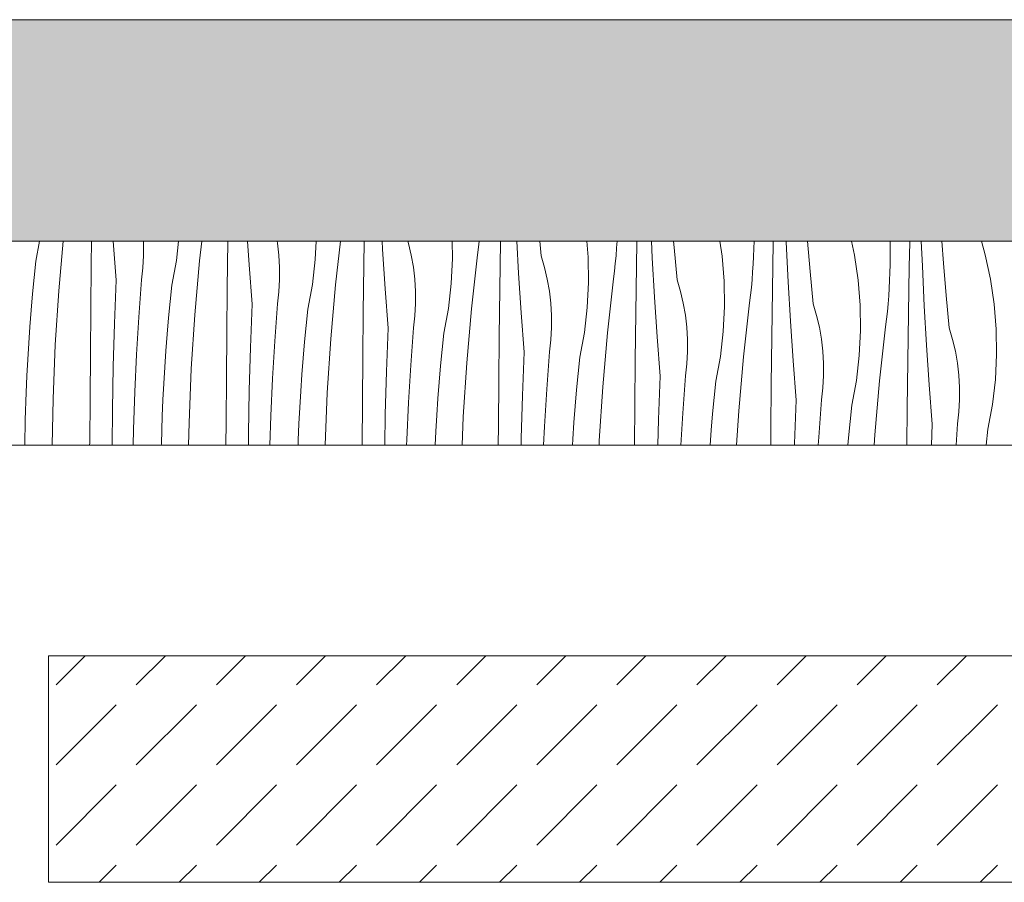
# Model space of a CAD drawing. Header units: millimetres. Extents: x -7814 to 55813, y 465 to 25965.
# Tile 51 of 112: x 39740 to 40609, y 20728 to 21489. Entities that reach past the tile are written whole.
import ezdxf

# ---------------------------------------------------------------- set-up
doc = ezdxf.new("R2010")
doc.units = ezdxf.units.MM
doc.layers.add('2D Drafting - General2', color=251, linetype='Continuous', lineweight=15)
doc.layers.add('2D Drafting - General81', color=251, linetype='Continuous', lineweight=20)

# ---------------------------------------------------------------- blocks, each defined once
blk = doc.blocks.new('*X24')
at = {"layer": '2D Drafting - General81', "linetype": 'Continuous'}
for p, q in [((-59061.28, 69528.98), (-59058.08, 69546.59)), ((-59041.07, 69502.88), (-59037.21, 69546.59)), ((-59012.44, 69526.05), (-59012.24, 69546.59)), ((-58990.49, 69512.21), (-58993.05, 69546.59)), ((-58966.26, 69544.63), (-58966.38, 69546.59)), ((-58966.23, 69533.9), (-58966.26, 69544.63)), ((-58937.25, 69529.64), (-58935.3, 69546.59)), ((-58916.8, 69529.34), (-58914.86, 69546.59)), ((-58892.17, 69525.78), (-58891.93, 69546.59)), ((-58873.02, 69525.85), (-58874.39, 69546.59)), ((-58848.08, 69544.82), (-58848.39, 69546.59)), ((-58846.83, 69534.17), (-58848.08, 69544.82)), ((-58814.64, 69530.5), (-58813.84, 69546.59)), ((-58796.73, 69508.17), (-58792.42, 69546.59)), ((-58771.86, 69525.5), (-58771.58, 69546.39)), ((-58771.58, 69546.39), (-58771.58, 69546.59)), ((-58755.25, 69539.52), (-58755.66, 69546.59)), ((-58732.32, 69544.65), (-58732.89, 69546.59)), ((-58729.87, 69534.21), (-58732.32, 69544.65)), ((-58693.48, 69531.48), (-58693.71, 69546.59)), ((-58670.53, 69541.34), (-58669.98, 69546.59)), ((-58651.52, 69525.22), (-58651.21, 69546.11)), ((-58651.21, 69546.11), (-58651.2, 69546.59)), ((-58635.19, 69518.35), (-58636.82, 69546.59)), ((-58615.29, 69533.77), (-58616.51, 69546.59)), ((-58573.75, 69532.49), (-58574.89, 69546.59)), ((-58548.58, 69540.69), (-58548.2, 69546.59)), ((-58531.14, 69524.94), (-58530.8, 69545.83)), ((-58530.8, 69545.83), (-58530.78, 69546.59)), ((-58517.14, 69532.03), (-58517.86, 69546.59)), ((-58497.93, 69541.05), (-58498.39, 69546.59)), ((-58455.47, 69533.42), (-58457.4, 69546.59)), ((-58427.44, 69540.11), (-58427.27, 69546.59)), ((-58410.73, 69524.66), (-58410.35, 69545.55)), ((-58410.35, 69545.55), (-58410.33, 69546.59)), ((-58398.8, 69545.73), (-58398.84, 69546.59)), ((-58397.07, 69510.86), (-58398.8, 69545.73)), ((-58377.86, 69519.88), (-58380.08, 69546.59)), ((-58338.62, 69534.2), (-58341.27, 69546.59)), ((-58307.23, 69546.59), (-58307.19, 69525.81)), ((-58290.28, 69524.38), (-58289.88, 69545.27)), ((-58289.88, 69545.27), (-58289.85, 69546.59)), ((-58278.74, 69524.56), (-58279.65, 69546.59)), ((-58260.16, 69527.19), (-58261.54, 69546.59)), ((-58223.19, 69534.71), (-58226.55, 69546.59)), ((-58966.8, 69523.2), (-58966.23, 69533.9)), ((-58846.19, 69523.46), (-58846.83, 69534.17)), ((-58752.95, 69504.68), (-58755.25, 69539.52)), ((-58728.01, 69523.65), (-58729.87, 69534.21)), ((-58676.66, 69486.99), (-58671.33, 69534.51)), ((-58671.33, 69534.51), (-58670.53, 69541.34)), ((-58612.25, 69523.48), (-58615.29, 69533.77)), ((-58549.75, 69527), (-58549.12, 69533.84)), ((-58549.12, 69533.84), (-58548.58, 69540.69)), ((-58495.22, 69512.6), (-58497.93, 69541.05)), ((-58453.68, 69511.31), (-58455.47, 69533.42)), ((-58427.71, 69533.24), (-58427.44, 69540.11)), ((-58335.4, 69512.25), (-58338.62, 69534.2)), ((-58218.55, 69513.02), (-58223.19, 69534.71)), ((-59062.8, 69514.56), (-59061.28, 69528.98)), ((-59012.8, 69486.71), (-59012.44, 69526.05)), ((-58941.21, 69507.81), (-58937.25, 69529.64)), ((-58921.01, 69481.7), (-58916.8, 69529.34)), ((-58892.38, 69504.88), (-58892.17, 69525.78)), ((-58870.42, 69491.04), (-58873.02, 69525.85)), ((-58817.18, 69508.46), (-58814.64, 69530.5)), ((-58772.1, 69504.61), (-58771.86, 69525.5)), ((-58694.58, 69509.33), (-58693.48, 69531.48)), ((-58651.79, 69504.33), (-58651.52, 69525.22)), ((-58573.41, 69510.31), (-58573.75, 69532.49)), ((-58550.46, 69520.17), (-58549.75, 69527)), ((-58531.45, 69504.05), (-58531.14, 69524.94)), ((-58515.12, 69497.18), (-58517.14, 69532.03)), ((-58428.52, 69519.52), (-58428.07, 69526.38)), ((-58428.07, 69526.38), (-58427.71, 69533.24)), ((-58411.07, 69503.77), (-58410.73, 69524.66)), ((-58307.37, 69518.94), (-58307.19, 69525.81)), ((-58257.79, 69498.71), (-58260.16, 69527.19)), ((-58967.99, 69512.54), (-58966.8, 69523.2)), ((-58846.16, 69512.73), (-58846.19, 69523.46)), ((-58726.77, 69512.99), (-58728.01, 69523.65)), ((-58632.88, 69483.51), (-58635.19, 69518.35)), ((-58609.8, 69513.04), (-58612.25, 69523.48)), ((-58551.26, 69513.34), (-58550.46, 69520.17)), ((-58429.05, 69512.67), (-58428.52, 69519.52)), ((-58375.15, 69491.43), (-58377.86, 69519.88)), ((-58307.64, 69512.07), (-58307.37, 69518.94)), ((-58290.66, 69503.49), (-58290.28, 69524.38)), ((-58277, 69489.69), (-58278.74, 69524.56)), ((-59064.2, 69500.11), (-59062.8, 69514.56)), ((-58991.93, 69474.08), (-58990.49, 69512.21)), ((-58970.45, 69479.58), (-58967.99, 69512.54)), ((-58942.74, 69493.38), (-58941.21, 69507.81)), ((-58846.74, 69502.02), (-58846.16, 69512.73)), ((-58821.14, 69486.64), (-58817.18, 69508.46)), ((-58800.94, 69460.53), (-58796.73, 69508.17)), ((-58726.12, 69502.29), (-58726.77, 69512.99)), ((-58697.11, 69487.29), (-58694.58, 69509.33)), ((-58607.95, 69502.48), (-58609.8, 69513.04)), ((-58574.51, 69488.16), (-58573.41, 69510.31)), ((-58556.59, 69465.82), (-58551.26, 69513.34)), ((-58492.18, 69502.31), (-58495.22, 69512.6)), ((-58453.34, 69489.14), (-58453.68, 69511.31)), ((-58429.68, 69505.83), (-58429.05, 69512.67)), ((-58395.05, 69476.01), (-58397.07, 69510.86)), ((-58333.62, 69490.14), (-58335.4, 69512.25)), ((-58308, 69505.21), (-58307.64, 69512.07)), ((-58215.33, 69491.08), (-58218.55, 69513.02)), ((-59065.47, 69485.66), (-59064.2, 69500.11)), ((-59044.16, 69455.16), (-59041.07, 69502.88)), ((-58892.73, 69465.54), (-58892.38, 69504.88)), ((-58847.92, 69491.36), (-58846.74, 69502.02)), ((-58772.31, 69483.71), (-58772.1, 69504.61)), ((-58750.35, 69469.87), (-58752.95, 69504.68)), ((-58726.09, 69491.56), (-58726.12, 69502.29)), ((-58652.03, 69483.43), (-58651.79, 69504.33)), ((-58606.7, 69491.82), (-58607.95, 69502.48)), ((-58531.72, 69483.16), (-58531.45, 69504.05)), ((-58489.73, 69491.87), (-58492.18, 69502.31)), ((-58431.19, 69492.17), (-58430.39, 69499)), ((-58430.39, 69499), (-58429.68, 69505.83)), ((-58411.38, 69482.88), (-58411.07, 69503.77)), ((-58308.45, 69498.35), (-58308, 69505.21)), ((-58291, 69482.6), (-58290.66, 69503.49)), ((-58255.08, 69470.25), (-58257.79, 69498.71)), ((-58944.13, 69478.94), (-58942.74, 69493.38)), ((-58871.86, 69452.91), (-58870.42, 69491.04)), ((-58850.38, 69458.41), (-58847.92, 69491.36)), ((-58726.67, 69480.85), (-58726.09, 69491.56)), ((-58606.06, 69481.12), (-58606.7, 69491.82)), ((-58512.81, 69462.34), (-58515.12, 69497.18)), ((-58487.88, 69481.3), (-58489.73, 69491.87)), ((-58436.53, 69444.65), (-58431.19, 69492.17)), ((-58372.11, 69481.14), (-58375.15, 69491.43)), ((-58333.27, 69467.97), (-58333.62, 69490.14)), ((-58309.61, 69484.66), (-58308.98, 69491.5)), ((-58308.98, 69491.5), (-58308.45, 69498.35)), ((-58213.55, 69468.97), (-58215.33, 69491.08)), ((-59066.6, 69471.2), (-59065.47, 69485.66)), ((-59013.14, 69447.37), (-59012.8, 69486.71)), ((-58924.09, 69433.99), (-58921.01, 69481.7)), ((-58822.67, 69472.21), (-58821.14, 69486.64)), ((-58772.66, 69444.37), (-58772.31, 69483.71)), ((-58701.07, 69465.47), (-58697.11, 69487.29)), ((-58680.87, 69439.36), (-58676.66, 69486.99)), ((-58652.24, 69462.54), (-58652.03, 69483.43)), ((-58630.29, 69448.7), (-58632.88, 69483.51)), ((-58577.04, 69466.12), (-58574.51, 69488.16)), ((-58531.96, 69462.26), (-58531.72, 69483.16)), ((-58486.63, 69470.65), (-58487.88, 69481.3)), ((-58454.44, 69466.99), (-58453.34, 69489.14)), ((-58411.66, 69461.99), (-58411.38, 69482.88)), ((-58310.32, 69477.82), (-58309.61, 69484.66)), ((-58291.31, 69461.71), (-58291, 69482.6)), ((-58274.98, 69454.83), (-58277, 69489.69)), ((-58992.97, 69435.94), (-58991.93, 69474.08)), ((-58972.47, 69446.6), (-58970.45, 69479.58)), ((-58945.4, 69464.49), (-58944.13, 69478.94)), ((-58727.85, 69470.19), (-58726.67, 69480.85)), ((-58606.02, 69470.39), (-58606.06, 69481.12)), ((-58392.74, 69441.17), (-58395.05, 69476.01)), ((-58369.66, 69470.7), (-58372.11, 69481.14)), ((-58311.13, 69471), (-58310.32, 69477.82)), ((-59067.61, 69456.72), (-59066.6, 69471.2)), ((-58946.54, 69450.02), (-58945.4, 69464.49)), ((-58893.07, 69426.2), (-58892.73, 69465.54)), ((-58824.07, 69457.77), (-58822.67, 69472.21)), ((-58751.8, 69431.74), (-58750.35, 69469.87)), ((-58730.32, 69437.24), (-58727.85, 69470.19)), ((-58702.6, 69451.04), (-58701.07, 69465.47)), ((-58606.6, 69459.68), (-58606.02, 69470.39)), ((-58581.01, 69444.3), (-58577.04, 69466.12)), ((-58560.8, 69418.19), (-58556.59, 69465.82)), ((-58485.99, 69459.95), (-58486.63, 69470.65)), ((-58456.98, 69444.95), (-58454.44, 69466.99)), ((-58367.81, 69460.13), (-58369.66, 69470.7)), ((-58334.37, 69445.81), (-58333.27, 69467.97)), ((-58316.46, 69423.48), (-58311.13, 69471)), ((-58252.04, 69459.97), (-58255.08, 69470.25)), ((-58213.21, 69446.79), (-58213.55, 69468.97)), ((-59068.48, 69442.24), (-59067.61, 69456.72)), ((-59046.12, 69407.38), (-59044.16, 69455.16)), ((-58852.4, 69425.43), (-58850.38, 69458.41)), ((-58825.33, 69443.32), (-58824.07, 69457.77)), ((-58804.02, 69412.81), (-58800.94, 69460.53)), ((-58652.59, 69423.2), (-58652.24, 69462.54)), ((-58607.78, 69449.02), (-58606.6, 69459.68)), ((-58532.17, 69441.37), (-58531.96, 69462.26)), ((-58510.22, 69427.53), (-58512.81, 69462.34)), ((-58485.96, 69449.22), (-58485.99, 69459.95)), ((-58411.9, 69441.09), (-58411.66, 69461.99)), ((-58366.56, 69449.48), (-58367.81, 69460.13)), ((-58291.59, 69440.81), (-58291.31, 69461.71)), ((-58249.6, 69449.53), (-58252.04, 69459.97)), ((-59013.46, 69408.02), (-59013.14, 69447.37)), ((-58974.03, 69413.59), (-58972.47, 69446.6)), ((-58947.54, 69435.55), (-58946.54, 69450.02)), ((-58872.9, 69414.77), (-58871.86, 69452.91)), ((-58704, 69436.6), (-58702.6, 69451.04)), ((-58631.73, 69410.57), (-58630.29, 69448.7)), ((-58610.25, 69416.07), (-58607.78, 69449.02)), ((-58486.53, 69438.51), (-58485.96, 69449.22)), ((-58365.92, 69438.77), (-58366.56, 69449.48)), ((-58272.68, 69420), (-58274.98, 69454.83)), ((-58247.74, 69438.96), (-58249.6, 69449.53)), ((-58214.3, 69424.64), (-58213.21, 69446.79)), ((-59069.23, 69427.75), (-59068.48, 69442.24)), ((-58826.47, 69428.85), (-58825.33, 69443.32)), ((-58773, 69405.02), (-58772.66, 69444.37)), ((-58683.96, 69391.64), (-58680.87, 69439.36)), ((-58582.53, 69429.87), (-58581.01, 69444.3)), ((-58532.53, 69402.03), (-58532.17, 69441.37)), ((-58487.72, 69427.85), (-58486.53, 69438.51)), ((-58460.94, 69423.13), (-58456.98, 69444.95)), ((-58440.73, 69397.02), (-58436.53, 69444.65)), ((-58412.11, 69420.2), (-58411.9, 69441.09)), ((-58390.15, 69406.35), (-58392.74, 69441.17)), ((-58365.89, 69428.05), (-58365.92, 69438.77)), ((-58336.91, 69423.78), (-58334.37, 69445.81)), ((-58291.83, 69419.92), (-58291.59, 69440.81)), ((-58246.5, 69428.31), (-58247.74, 69438.96)), ((-58993.61, 69397.79), (-58992.97, 69435.94)), ((-58948.42, 69421.07), (-58947.54, 69435.55)), ((-58926.05, 69386.21), (-58924.09, 69433.99)), ((-58752.83, 69393.6), (-58751.8, 69431.74)), ((-58732.33, 69404.25), (-58730.32, 69437.24)), ((-58705.26, 69422.15), (-58704, 69436.6)), ((-58583.93, 69415.43), (-58582.53, 69429.87)), ((-59069.84, 69413.25), (-59069.23, 69427.75)), ((-58949.16, 69406.58), (-58948.42, 69421.07)), ((-58893.39, 69386.85), (-58893.07, 69426.2)), ((-58853.96, 69392.42), (-58852.4, 69425.43)), ((-58827.47, 69414.38), (-58826.47, 69428.85)), ((-58706.4, 69407.68), (-58705.26, 69422.15)), ((-58652.93, 69383.85), (-58652.59, 69423.2)), ((-58511.66, 69389.4), (-58510.22, 69427.53)), ((-58490.18, 69394.9), (-58487.72, 69427.85)), ((-58462.47, 69408.7), (-58460.94, 69423.13)), ((-58366.46, 69417.34), (-58365.89, 69428.05)), ((-58340.87, 69401.96), (-58336.91, 69423.78)), ((-58320.67, 69375.85), (-58316.46, 69423.48)), ((-58245.85, 69417.6), (-58246.5, 69428.31)), ((-58216.84, 69402.61), (-58214.3, 69424.64)), ((-59070.57, 69389.12), (-59069.84, 69413.25)), ((-58975.15, 69380.56), (-58974.03, 69413.59)), ((-58873.54, 69376.62), (-58872.9, 69414.77)), ((-58828.35, 69399.9), (-58827.47, 69414.38)), ((-58805.92, 69366.59), (-58804.02, 69412.81)), ((-58612.26, 69383.08), (-58610.25, 69416.07)), ((-58585.2, 69400.98), (-58583.93, 69415.43)), ((-58563.89, 69370.47), (-58560.8, 69418.19)), ((-58412.46, 69380.85), (-58412.11, 69420.2)), ((-58367.65, 69406.68), (-58366.46, 69417.34)), ((-58292.04, 69399.03), (-58291.83, 69419.92)), ((-58270.08, 69385.18), (-58272.68, 69420)), ((-58245.82, 69406.88), (-58245.85, 69417.6)), ((-59046.83, 69366.59), (-59046.12, 69407.38)), ((-59013.77, 69368.68), (-59013.46, 69408.02)), ((-58949.77, 69392.08), (-58949.16, 69406.58)), ((-58773.32, 69366.59), (-58773, 69405.02)), ((-58733.89, 69371.24), (-58732.33, 69404.25)), ((-58707.41, 69393.21), (-58706.4, 69407.68)), ((-58632.77, 69372.42), (-58631.73, 69410.57)), ((-58463.86, 69394.26), (-58462.47, 69408.7)), ((-58391.59, 69368.22), (-58390.15, 69406.35)), ((-58370.11, 69373.73), (-58367.65, 69406.68)), ((-58246.4, 69396.17), (-58245.82, 69406.88)), ((-58993.8, 69366.59), (-58993.61, 69397.79)), ((-58829.09, 69385.41), (-58828.35, 69399.9)), ((-58586.33, 69386.51), (-58585.2, 69400.98)), ((-58532.83, 69366.59), (-58532.53, 69402.03)), ((-58491.91, 69366.59), (-58490.18, 69394.9)), ((-58442.7, 69366.59), (-58440.73, 69397.02)), ((-58342.4, 69387.53), (-58340.87, 69401.96)), ((-58292.33, 69366.59), (-58292.04, 69399.03)), ((-58247.58, 69385.51), (-58246.4, 69396.17)), ((-58220.8, 69380.79), (-58216.84, 69402.61)), ((-59070.91, 69366.59), (-59070.57, 69389.12)), ((-58950.5, 69367.94), (-58949.77, 69392.08)), ((-58926.39, 69366.59), (-58926.05, 69386.21)), ((-58893.55, 69366.59), (-58893.39, 69386.85)), ((-58854.83, 69366.59), (-58853.96, 69392.42)), ((-58753.29, 69366.59), (-58752.83, 69393.6)), ((-58708.28, 69378.73), (-58707.41, 69393.21)), ((-58684.98, 69366.59), (-58683.96, 69391.64)), ((-58587.34, 69372.04), (-58586.33, 69386.51)), ((-58512.28, 69366.59), (-58511.66, 69389.4)), ((-58465.13, 69379.8), (-58463.86, 69394.26)), ((-58343.79, 69373.09), (-58342.4, 69387.53)), ((-58975.43, 69366.59), (-58975.15, 69380.56)), ((-58829.7, 69370.91), (-58829.09, 69385.41)), ((-58708.9, 69366.59), (-58708.28, 69378.73)), ((-58653.08, 69366.59), (-58652.93, 69383.85)), ((-58613.04, 69366.59), (-58612.26, 69383.08)), ((-58466.17, 69366.59), (-58465.13, 69379.8)), ((-58412.58, 69366.59), (-58412.46, 69380.85)), ((-58270.79, 69366.59), (-58270.08, 69385.18)), ((-58248.99, 69366.59), (-58247.58, 69385.51)), ((-58222.31, 69366.59), (-58220.8, 69380.79)), ((-59013.79, 69366.59), (-59013.77, 69368.68)), ((-58873.6, 69366.59), (-58873.54, 69376.62)), ((-58829.83, 69366.59), (-58829.7, 69370.91)), ((-58734.05, 69366.59), (-58733.89, 69371.24)), ((-58632.86, 69366.59), (-58632.77, 69372.42)), ((-58587.67, 69366.59), (-58587.34, 69372.04)), ((-58564.05, 69366.59), (-58563.89, 69370.47)), ((-58391.64, 69366.59), (-58391.59, 69368.22)), ((-58370.55, 69366.59), (-58370.11, 69373.73)), ((-58344.36, 69366.59), (-58343.79, 69373.09)), ((-58321.27, 69366.59), (-58320.67, 69375.85)), ((-58950.52, 69366.59), (-58950.5, 69367.94))]:
    blk.add_line(p, q, dxfattribs=at)
blk = doc.blocks.new('Wype_nienie_26')
at = {"layer": '2D Drafting - General2', "linetype": 'Continuous'}
for p, q in [((-55900.3, 69546.59), (-72935.87, 69546.59)), ((-72935.87, 69366.59), (-55900.3, 69366.59))]:
    blk.add_line(p, q, dxfattribs=at)
at = {"layer": '2D Drafting - General81', "linetype": 'Continuous'}
blk.add_blockref('*X24', (0, 0), dxfattribs=at)

msp = doc.modelspace()

# ---------------------------------------------------------------- hatches: boundary and pattern name
at = {"layer": '2D Drafting - General81', "linetype": 'Continuous'}
h = msp.add_hatch(dxfattribs=at)
h.set_pattern_fill('SOLID___DASHED', color=256, style=0, pattern_type=2)
h.set_pattern_definition([(45, (98815.82, -48252.71), (-70.71068, 70.71068), []), (45, (98780.46, -48217.35), (-70.71068, 70.71068), [75, -25])])
h.paths.add_polyline_path([(42915.51, 21293.88), (42915.51, 21489.43), (25880.53, 21489.43), (25879.94, 21293.88)], flags=0)
h = msp.add_hatch(dxfattribs=at)
h.set_pattern_fill('BETON', color=256, style=0, pattern_type=2)
h.set_pattern_definition([(45, (98815.82, -48252.71), (-70.71068, 70.71068), [75, -25]), (45, (98815.82, -48182), (-70.71068, 70.71068), [75, -25])])
h.paths.add_polyline_path([(39765.64, 20728.1), (39765.64, 20928.1), (42915.14, 20928.1), (42915.14, 20728.1)], flags=0)

# ---------------------------------------------------------------- linework, layer by layer
at = {"layer": '2D Drafting - General2', "linetype": 'Continuous', "flags": 128}
for points in [[(42915.51, 21293.88), (42915.51, 21489.43), (25880.53, 21489.43), (25879.94, 21293.88)], [(39765.64, 20728.1), (39765.64, 20928.1), (42915.14, 20928.1), (42915.14, 20728.1)]]:
    msp.add_lwpolyline(points, close=True, dxfattribs=at)

# ---------------------------------------------------------------- block references
at = {"layer": '2D Drafting - General81', "linetype": 'Continuous'}
msp.add_blockref('Wype_nienie_26', (98815.82, -48252.71), dxfattribs=at)

doc.saveas('drawing.dxf')
